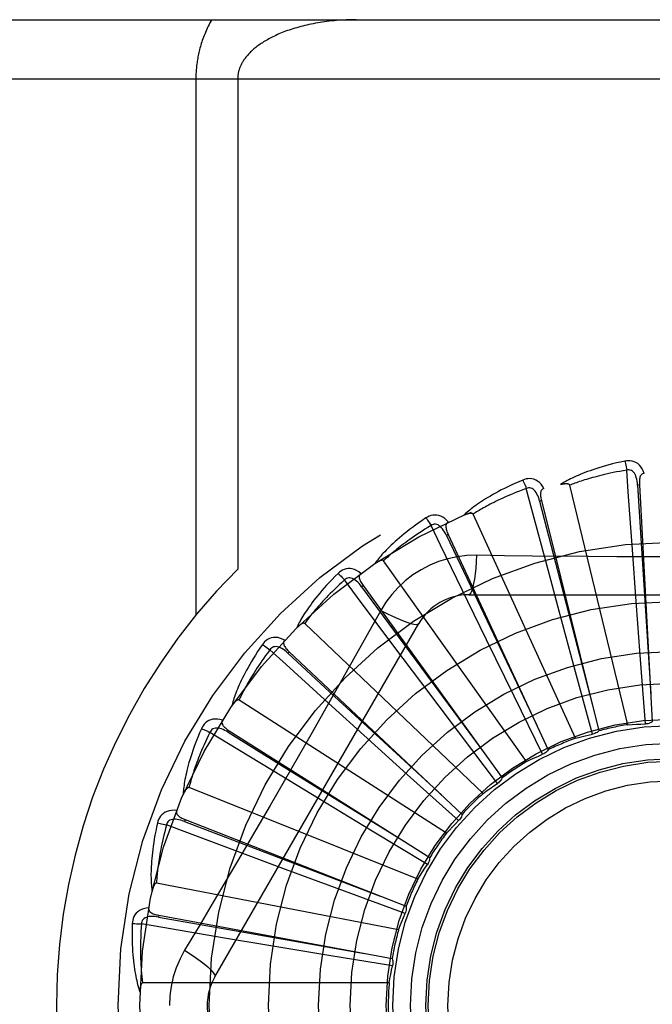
# Model space of a CAD drawing. Header units: inches. Extents: x 0 to 212, y 0 to 138.
# Tile 132 of 256: x 37.72 to 38.041, y 76.696 to 77.196. Entities that reach past the tile are written whole.
import ezdxf

# ---------------------------------------------------------------- set-up
doc = ezdxf.new("R2010")
doc.units = ezdxf.units.IN
doc.header["$LTSCALE"] = 11.6875
doc.header["$MEASUREMENT"] = 0
doc.linetypes.add('HIDDEN', pattern=[0.2, 0.1, -0.1])
doc.layers.add('LEFTHAND_DOOR_ASSEMBLY', color=7, linetype='CONTINUOUS')

msp = doc.modelspace()

# ---------------------------------------------------------------- linework, layer by layer
at = {"layer": 'LEFTHAND_DOOR_ASSEMBLY', "color": 8, "linetype": 'HIDDEN'}
for p, q in [((37.4729163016, 77.1958005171), (38.5349163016, 77.1958005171)), ((37.4429163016, 77.1658005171), (38.5349163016, 77.1658005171)), ((37.809629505, 77.1658005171), (37.809629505, 76.8937787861)), ((37.8308427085, 77.1658005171), (37.8308427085, 76.9171679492)), ((38.0344934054, 76.9598516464), (38.033535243, 76.9597990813)), ((38.0344934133, 76.9598515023), (38.0410303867, 76.83967732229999)), ((38.0286225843, 76.83823944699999), (37.9991600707, 76.95968558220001)), ((37.9848272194, 76.95187721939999), (37.9838963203, 76.9516442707)), ((37.9848272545, 76.9518770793), (38.0139892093, 76.8351117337)), ((38.0020777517, 76.8313516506), (37.9501638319, 76.9450272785)), ((37.9375677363, 76.9346475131), (37.93669774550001, 76.9342426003)), ((37.9375677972, 76.9346473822), (37.98830074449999, 76.8255110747)), ((37.9773161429, 76.8195646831), (37.9048271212, 76.9213612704)), ((38.0326824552, 76.9030203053), (38.0311105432, 76.9247171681)), ((37.9938043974, 76.89573017), (37.9881547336, 76.9167374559)), ((37.894423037, 76.9087852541), (37.8936453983, 76.9082230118)), ((37.8944231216, 76.9087851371), (37.9648934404, 76.8112223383)), ((37.957008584, 76.8812140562), (37.94748536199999, 76.9007725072)), ((37.9479743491, 76.9041339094), (38.1548582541, 76.9041339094)), ((38.0350290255, 76.8713135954), (38.0326824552, 76.9030203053)), ((37.9033849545, 76.8961113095), (37.8964819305, 76.8837361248)), ((38.0021090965, 76.865040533), (37.9938043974, 76.89573017)), ((37.81927331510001, 76.7103838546), (37.9227152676, 76.889550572)), ((37.9552327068, 76.8033045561), (37.8647885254, 76.8895429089)), ((37.9709712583, 76.8526506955), (37.957008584, 76.8812140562)), ((37.8569524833, 76.8752251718), (37.8562953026, 76.8745259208)), ((37.8569525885, 76.8752250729), (37.944613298, 76.7927619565)), ((37.9236249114, 76.85999661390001), (37.9105723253, 76.87739933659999)), ((38.0375093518, 76.8386128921), (38.0350290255, 76.8713135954)), ((38.0107332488, 76.8334001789), (38.0021090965, 76.865040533)), ((37.9427409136, 76.8345918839), (37.9236249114, 76.85999661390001)), ((37.9366255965, 76.7831589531), (37.8314951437, 76.8507221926)), ((37.9854275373, 76.8232142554), (37.9709712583, 76.8526506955)), ((37.8948599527, 76.832844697), (37.8787497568, 76.8474627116)), ((37.8265103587, 76.83518021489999), (37.8259973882, 76.834369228)), ((37.8265104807, 76.83518013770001), (37.9281932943, 76.7707971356)), ((37.9184383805, 76.8115167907), (37.8948599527, 76.832844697)), ((37.9625068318, 76.8084232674), (37.9427409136, 76.8345918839)), ((37.8717533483, 76.8007396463), (37.85316780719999, 76.8120446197)), ((37.9427995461, 76.7895617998), (37.9184383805, 76.8115167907)), ((37.9221673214, 76.7598559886), (37.8061502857, 76.80630220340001)), ((37.898942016, 76.7842594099), (37.8717533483, 76.8007396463)), ((37.8041969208, 76.7900977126), (37.8038467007, 76.789204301)), ((37.8041970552, 76.7900976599), (37.9162268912, 76.74612174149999)), ((37.9270179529, 76.76731155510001), (37.898942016, 76.7842594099)), ((37.8551402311, 76.764841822), (37.83475107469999, 76.77242516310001)), ((37.8849564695, 76.7538048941), (37.8551402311, 76.764841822)), ((37.9123804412, 76.7342378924), (37.7896699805, 76.7578883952)), ((37.9157324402, 76.7424767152), (37.8849564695, 76.7538048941)), ((37.7908186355, 76.741607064), (37.7906438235, 76.7406635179)), ((37.7908187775, 76.7416070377), (37.9091465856, 76.7196276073)), ((37.8456210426, 76.72644866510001), (37.824165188, 76.7300362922)), ((37.876987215, 76.7212539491), (37.8456210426, 76.72644866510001)), ((37.9093508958, 76.7159548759), (37.876987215, 76.7212539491)), ((37.9076186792, 76.7072305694), (37.78264986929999, 76.7072305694))]:
    msp.add_line(p, q, dxfattribs=at)
for points in [[(37.8176679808, 77.1958005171), (37.8172127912, 77.1949977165), (37.8167719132, 77.194191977), (37.8163452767, 77.19338293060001), (37.8159330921, 77.1925716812), (37.8155355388, 77.19175897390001), (37.815152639, 77.190945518), (37.8147844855, 77.1901320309), (37.8144310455, 77.1893192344), (37.8140923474, 77.18850784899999), (37.8137683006, 77.1876985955), (37.81345887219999, 77.1868921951), (37.8131639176, 77.1860893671), (37.8128833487, 77.1852908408), (37.8126169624, 77.1844973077), (37.8123646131, 77.1837094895), (37.81212604, 77.1829280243), (37.8119010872, 77.1821538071), (37.8116892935, 77.1813867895), (37.8114903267, 77.1806274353), (37.8113036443, 77.179875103), (37.8111287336, 77.1791294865), (37.810965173, 77.1783900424), (37.8108124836, 77.1776563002), (37.8106703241, 77.176927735), (37.8105382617, 77.1762036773), (37.8104160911, 77.17548409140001), (37.8103035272, 77.1747687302), (37.810200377, 77.17405755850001), (37.8101064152, 77.1733505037), (37.8100214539, 77.1726474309), (37.8099452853, 77.1719482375), (37.8098777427, 77.171252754), (37.8098186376, 77.1705608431), (37.8097678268, 77.1698723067), (37.8097251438, 77.1691869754), (37.8096904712, 77.1685046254), (37.809663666, 77.1678250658), (37.8096446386, 77.1671480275), (37.8096332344, 77.1664731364), (37.809629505, 77.1658005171)], [(37.8908427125, 77.1958005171), (37.8895871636, 77.1957939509), (37.8883340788, 77.1957742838), (37.8870830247, 77.1957415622), (37.8858353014, 77.19569585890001), (37.884591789, 77.1956372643), (37.8833533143, 77.1955658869), (37.8821207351, 77.1954818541), (37.8808948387, 77.19538531), (37.8796764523, 77.1952764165), (37.8784663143, 77.19515535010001), (37.87726521, 77.1950223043), (37.8760738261, 77.1948774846), (37.8748929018, 77.1947211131), (37.8737230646, 77.1945534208), (37.8725649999, 77.194374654), (37.8714192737, 77.1941850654), (37.8702865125, 77.19398492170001), (37.8691672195, 77.1937744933), (37.8680619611, 77.1935540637), (37.8669711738, 77.1933239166), (37.8658953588, 77.1930843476), (37.864834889, 77.19283565), (37.8637902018, 77.19257812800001), (37.8627616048, 77.1923120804), (37.86174947, 77.19203781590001), (37.8607540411, 77.1917556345), (37.8597756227, 77.1914658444), (37.85881440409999, 77.1911687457), (37.8578706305, 77.1908646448), (37.8569444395, 77.1905538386), (37.8560360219, 77.1902366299), (37.8551454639, 77.1899133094), (37.854272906, 77.1895841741), (37.8534183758, 77.1892495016), (37.8525819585, 77.1889095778), (37.8517636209, 77.1885646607), (37.8509633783, 77.1882150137), (37.8501811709, 77.18786088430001), (37.8494169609, 77.18750251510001), (37.848670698, 77.18714015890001), (37.8479423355, 77.1867740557), (37.8472318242, 77.1864044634), (37.8465391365, 77.1860316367), (37.8458641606, 77.1856558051), (37.8452068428, 77.18527721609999), (37.8445669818, 77.1848960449), (37.8439444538, 77.18451250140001), (37.8433389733, 77.1841266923), (37.842750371, 77.1837387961), (37.8421781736, 77.183348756), (37.8416216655, 77.1829563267), (37.8410814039, 77.1825621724), (37.8405570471, 77.1821662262), (37.8400505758, 77.1817704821), (37.8395641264, 77.1813769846), (37.8390968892, 77.18098579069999), (37.8386498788, 77.1805984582), (37.8382197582, 77.1802125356), (37.8378035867, 77.1798259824), (37.8374011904, 77.1794387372), (37.8370110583, 77.1790495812), (37.8366342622, 77.1786597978), (37.8362714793, 77.1782702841), (37.8359223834, 77.1778810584), (37.835586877, 77.1774923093), (37.8352649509, 77.1771044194), (37.8349566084, 77.1767177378), (37.8346617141, 77.17633256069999), (37.8343801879, 77.1759491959), (37.8341118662, 77.1755679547), (37.8338566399, 77.1751891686), (37.8336142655, 77.1748130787), (37.833384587, 77.1744400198), (37.833167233, 77.1740700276), (37.8329619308, 77.17370330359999), (37.8327682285, 77.1733396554), (37.8325857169, 77.1729790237), (37.8324139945, 77.1726211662), (37.8322526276, 77.172265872), (37.8321013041, 77.1719129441), (37.8319596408, 77.1715621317), (37.8318274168, 77.1712133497), (37.8317043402, 77.1708664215), (37.8315902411, 77.1705213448), (37.831484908, 77.1701780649), (37.8313881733, 77.1698365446), (37.8312998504, 77.1694967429), (37.8312197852, 77.1691586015), (37.8311478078, 77.1688220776), (37.8310837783, 77.1684870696), (37.831027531, 77.1681534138), (37.8309789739, 77.167821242), (37.8309380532, 77.16749179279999), (37.830904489, 77.16716157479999), (37.8308778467, 77.1668274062), (37.8308585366, 77.166489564), (37.830846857, 77.16614714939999), (37.8308427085, 77.1658005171)], [(38.0271659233, 76.97191712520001), (38.0249867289, 76.9714491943), (38.0229070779, 76.9709726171), (38.0209285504, 76.9704907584), (38.019044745, 76.9700044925), (38.0172511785, 76.9695147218), (38.0155438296, 76.9690229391), (38.0139184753, 76.96853003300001), (38.0123713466, 76.9680373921), (38.0108984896, 76.9675459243), (38.00949631, 76.9670569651), (38.0081610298, 76.9665714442), (38.0068892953, 76.9660907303), (38.0056771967, 76.9656163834), (38.0045226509, 76.9651481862), (38.0034227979, 76.96468641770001), (38.0023762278, 76.9642304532), (38.0013812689, 76.9637794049), (38.0004360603, 76.96333368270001), (37.99953899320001, 76.962892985), (37.9986877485, 76.9624581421), (37.9978802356, 76.9620295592), (37.9971142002, 76.9616079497), (37.9963873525, 76.9611945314), (37.9956977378, 76.9607879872), (37.99504245, 76.9603869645), (37.9944222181, 76.9599924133)], [(38.0369115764, 76.9656806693), (38.0364237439, 76.9669483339), (38.0358524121, 76.9680752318), (38.0351945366, 76.9690691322), (38.0344572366, 76.9699203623), (38.0336430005, 76.970628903), (38.0327634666, 76.9711938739), (38.0318205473, 76.9716142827), (38.0308469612, 76.97190131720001), (38.0298674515, 76.97205526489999), (38.0289094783, 76.9721003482), (38.0280130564, 76.9720554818), (38.0271659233, 76.97191712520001)], [(38.0271659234, 76.9719171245), (38.0273190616, 76.9713165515), (38.0274791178, 76.9706277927), (38.0276404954, 76.96987434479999), (38.027801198, 76.9690654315), (38.0279591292, 76.96821052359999), (38.0281085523, 76.9673401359)], [(38.0281088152, 76.9673401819), (38.0262847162, 76.9670299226), (38.0245364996, 76.9667167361), (38.0228658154, 76.9664001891), (38.0212677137, 76.9660815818), (38.0197387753, 76.96576183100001), (38.0182760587, 76.96544165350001), (38.0168763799, 76.9651218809), (38.0155370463, 76.96480308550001), (38.0142551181, 76.9644859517), (38.0130281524, 76.9641709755), (38.0118534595, 76.9638587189), (38.0107288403, 76.9635496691), (38.009651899, 76.9632443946), (38.008620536, 76.9629432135), (38.007632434, 76.9626466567), (38.0066858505, 76.9623546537), (38.0057787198, 76.9620673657), (38.0049096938, 76.9617846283), (38.0040771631, 76.961506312), (38.0032798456, 76.9612324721), (38.002516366, 76.9609630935), (38.0017853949, 76.9606982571), (38.0010855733, 76.9604380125), (38.0004156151, 76.9601824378), (37.9997735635, 76.9599316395), (37.9991600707, 76.95968558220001)], [(38.0335338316, 76.9597986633), (38.0334468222, 76.9608328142), (38.0333165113, 76.9618069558), (38.0331397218, 76.96272322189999), (38.032914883, 76.96357778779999), (38.0326374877, 76.9643693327), (38.0323076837, 76.9650908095), (38.0319261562, 76.9657398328), (38.0314908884, 76.966298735), (38.0310017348, 76.9667491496), (38.0304643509, 76.9670903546), (38.0298821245, 76.967314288), (38.0292799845, 76.9674277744), (38.0286868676, 76.9674360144), (38.028104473, 76.9673398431)], [(38.0311105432, 76.9247171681), (38.0288781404, 76.9563194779), (38.0281088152, 76.9673401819)], [(38.0369148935, 76.9656807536), (38.0364582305, 76.9656108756), (38.0360518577, 76.96546538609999), (38.0356952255, 76.9652390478), (38.0353899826, 76.9649475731), (38.035140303, 76.9646044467), (38.03493806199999, 76.9642111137), (38.0347778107, 76.9637713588), (38.0346556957, 76.9632916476), (38.0345675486, 76.9627782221), (38.0345088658, 76.9622355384), (38.0344744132, 76.9616696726), (38.0344622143, 76.9610820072), (38.0344680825, 76.9604763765), (38.0344934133, 76.9598515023)], [(37.9753487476, 76.9623379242), (37.9732974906, 76.9614660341), (37.9713456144, 76.9606044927), (37.9694940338, 76.9597569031), (37.9677362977, 76.95892291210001), (37.966067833, 76.9581025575), (37.9644844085, 76.957296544), (37.9629817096, 76.95650494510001), (37.9615557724, 76.9557284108), (37.9602025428, 76.9549670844), (37.9589182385, 76.9542215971), (37.957698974, 76.9534921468), (37.9565411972, 76.9527794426), (37.9554407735, 76.9520842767), (37.9543956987, 76.9514060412), (37.9534031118, 76.9507444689), (37.9524617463, 76.9500986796), (37.9515701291, 76.9494674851), (37.9507263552, 76.9488509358), (37.9499289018, 76.94824843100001), (37.9491753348, 76.9476603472), (37.9484635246, 76.9470866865), (37.9477911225, 76.9465277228), (37.9471556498, 76.9459842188), (37.9465554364, 76.9454545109), (37.9459878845, 76.94493672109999), (37.9454535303, 76.9444319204)], [(37.986098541, 76.95805854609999), (37.9853796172, 76.9592109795), (37.9846053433, 76.9602093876), (37.9837712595, 76.9610608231), (37.98288618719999, 76.96175713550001), (37.9819525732, 76.9622987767), (37.98098201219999, 76.962687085), (37.9799765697, 76.9629214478), (37.978966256, 76.9630190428), (37.9779753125, 76.962984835), (37.9770261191, 76.962847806), (37.9761543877, 76.9626341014), (37.9753487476, 76.9623379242)], [(37.97534874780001, 76.9623379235), (37.9756127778, 76.9617771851), (37.97590029, 76.961131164), (37.9762013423, 76.96042187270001), (37.9765122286, 76.9596579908), (37.9768290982, 76.9588484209), (37.9771405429, 76.9580220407)], [(37.9991600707, 76.95968558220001), (37.9990884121, 76.959842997), (37.9989831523, 76.9599749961), (37.9988407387, 76.9600798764), (37.9986718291, 76.96016274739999), (37.9984851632, 76.96022739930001), (37.9982829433, 76.96027608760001), (37.9980705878, 76.9603119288), (37.9978471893, 76.9603361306), (37.9976134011, 76.96035080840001), (37.9973699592, 76.9603563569), (37.9971176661, 76.9603537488), (37.9968569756, 76.9603433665), (37.9965890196, 76.9603259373), (37.9963125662, 76.9603013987), (37.996027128, 76.9602700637), (37.9957316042, 76.9602315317), (37.9954250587, 76.9601858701), (37.9951065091, 76.9601319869), (37.994774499, 76.96006867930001), (37.9944295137, 76.9599963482)], [(37.9771407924, 76.9580221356), (37.9754083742, 76.95737227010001), (37.9737510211, 76.9567338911), (37.9721704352, 76.9561068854), (37.9706615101, 76.955491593), (37.9692207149, 76.9548882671), (37.9678450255, 76.9542970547), (37.9665311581, 76.9537181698), (37.9652763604, 76.953151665), (37.9640776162, 76.9525976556), (37.962932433, 76.9520561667), (37.9618380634, 76.9515272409), (37.9607922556, 76.9510109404), (37.9597925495, 76.9505073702), (37.9588368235, 76.9500164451), (37.9579227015, 76.9495382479), (37.9570484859, 76.9490723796), (37.9562121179, 76.9486186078), (37.9554123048, 76.9481765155), (37.9546474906, 76.9477456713), (37.9539164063, 76.9473258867), (37.9532177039, 76.9469168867), (37.9525500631, 76.94651849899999), (37.9519121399, 76.94613051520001), (37.9513026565, 76.9457527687), (37.9507196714, 76.9453849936), (37.9501638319, 76.9450272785)], [(37.9838950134, 76.9516435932), (37.9836138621, 76.95264258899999), (37.9833015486, 76.9535744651), (37.9829545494, 76.9544407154), (37.982572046, 76.9552372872), (37.9821498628, 76.9559620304), (37.9816894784, 76.9566080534), (37.9811920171, 76.9571731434), (37.9806588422, 76.95763957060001), (37.9800932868, 76.9579892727), (37.9795010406, 76.9582226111), (37.9788869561, 76.9583323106), (37.9782742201, 76.9583297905), (37.9776902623, 76.9582256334), (37.9771365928, 76.95802098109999)], [(37.9881547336, 76.9167374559), (37.9799818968, 76.9473461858), (37.9771407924, 76.9580221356)], [(37.9861024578, 76.9580595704), (37.9856668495, 76.957904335), (37.9852951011, 76.9576844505), (37.9849877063, 76.9573946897), (37.9847431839, 76.9570507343), (37.9845629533, 76.9566665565), (37.9844388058, 76.9562420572), (37.9843646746, 76.9557799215), (37.9843355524, 76.9552857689), (37.9843461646, 76.9547649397), (37.9843912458, 76.95422095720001), (37.9844645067, 76.9536587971), (37.9845637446, 76.95307944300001), (37.9846841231, 76.9524858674), (37.9848272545, 76.9518770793)], [(38.033535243, 76.9597990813), (38.0355642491, 76.9275937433), (38.0402774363, 76.8538587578)], [(37.9838963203, 76.9516442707), (37.9919835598, 76.9204049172), (38.0105660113, 76.8488943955)], [(37.9501638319, 76.9450272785), (37.9500636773, 76.9451682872), (37.9499353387, 76.9452779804), (37.94977565, 76.9453540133), (37.9495941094, 76.9454034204), (37.9493985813, 76.9454315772), (37.9491908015, 76.9454411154), (37.9489755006, 76.9454361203), (37.948751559, 76.9454176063), (37.9485192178, 76.9453877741), (37.9482791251, 76.9453471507), (37.9480318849, 76.9452968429), (37.9477778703, 76.9452373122), (37.947518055, 76.945169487), (37.9472512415, 76.9450930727), (37.9469768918, 76.94500828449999), (37.9466940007, 76.9449145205), (37.9464017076, 76.9448117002), (37.9460990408, 76.9446984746), (37.9457845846, 76.9445732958), (37.9454588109, 76.9444366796)], [(37.9262808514, 76.9431253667), (37.9244316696, 76.9418810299), (37.9226781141, 76.9406656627), (37.9210204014, 76.9394829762), (37.9194522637, 76.9383314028), (37.9179692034, 76.937210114), (37.91656693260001, 76.9361190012), (37.9152412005, 76.9350573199), (37.9139879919, 76.9340249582), (37.9128032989, 76.9330212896), (37.911683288, 76.932046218), (37.9106241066, 76.93109920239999), (37.9096221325, 76.9301802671), (37.9086731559, 76.9292894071), (37.9077753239, 76.9284256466), (37.9069258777, 76.9275881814), (37.9061237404, 76.92677590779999), (37.9053676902, 76.9259873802), (37.9046558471, 76.9252222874), (37.9039868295, 76.9244797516), (37.903358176, 76.9237596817), (37.9027677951, 76.92306167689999), (37.9022133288, 76.9223855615), (37.9016921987, 76.9217316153), (37.9012030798, 76.9210978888), (37.9007437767, 76.9204820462), (37.9003146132, 76.9198852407)], [(37.9376462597, 76.9409577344), (37.9367222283, 76.9419532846), (37.9357729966, 76.9427871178), (37.9347928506, 76.9434653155), (37.93379199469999, 76.9439815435), (37.9327727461, 76.94433670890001), (37.9317462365, 76.9445343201), (37.9307146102, 76.9445741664), (37.9297040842, 76.9444787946), (37.9287375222, 76.9442576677), (37.9278314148, 76.943943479), (37.9270158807, 76.9435686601), (37.9262808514, 76.9431253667)], [(37.9262808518, 76.94312536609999), (37.9266462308, 76.942624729), (37.9270508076, 76.9420447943), (37.9274806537, 76.9414052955), (37.9279304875, 76.9407140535), (37.928394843, 76.9399790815), (37.928857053, 76.9392265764)], [(37.9366965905, 76.93424168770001), (37.9362314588, 76.9351694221), (37.9357484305, 76.93602535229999), (37.9352437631, 76.9368102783), (37.9347174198, 76.9375200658), (37.9341657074, 76.9381518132), (37.9335913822, 76.9386990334), (37.9329959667, 76.9391597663), (37.932384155, 76.93951686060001), (37.9317626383, 76.93975321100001), (37.9311369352, 76.9398702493), (37.9305131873, 76.93986175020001), (37.9299120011, 76.93974331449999), (37.929358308, 76.939530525), (37.9288533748, 76.9392247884)], [(37.9376492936, 76.94095903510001), (37.9372513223, 76.9407244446), (37.9369281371, 76.9404383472), (37.9366811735, 76.9400956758), (37.9365061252, 76.9397116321), (37.9364018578, 76.939300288), (37.9363602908, 76.9388599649), (37.9363749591, 76.93839215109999), (37.9364398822, 76.9379014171), (37.9365488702, 76.9373920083), (37.9366960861, 76.936866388), (37.9368744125, 76.9363282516), (37.9370815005, 76.935778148), (37.9373120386, 76.9352180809), (37.9375677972, 76.9346473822)], [(37.92885728, 76.93922671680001), (37.9272791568, 76.9382607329), (37.9257725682, 76.9373202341), (37.9243392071, 76.9364054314), (37.9229739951, 76.9355156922), (37.9216734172, 76.9346505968), (37.9204344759, 76.9338097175), (37.9192539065, 76.9329926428), (37.9181289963, 76.9321989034), (37.917056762, 76.93142804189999), (37.9160347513, 76.930679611), (37.9150602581, 76.9299531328), (37.91413106, 76.9292482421), (37.9132447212, 76.9285645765), (37.9123991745, 76.9279016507), (37.9115920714, 76.92725909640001), (37.9108218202, 76.9266362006), (37.9100864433, 76.9260323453), (37.9093847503, 76.92544687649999), (37.9087152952, 76.9248790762), (37.90807686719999, 76.9243285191), (37.9074681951, 76.9237946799), (37.9068880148, 76.92327713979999), (37.906335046, 76.9227754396), (37.9058080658, 76.922289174), (37.905305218, 76.92181771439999), (37.9048271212, 76.9213612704)], [(37.94748536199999, 76.9007725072), (37.9336674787, 76.9292813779), (37.92885728, 76.93922671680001)], [(37.93669774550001, 76.9342426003), (37.9505509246, 76.9050983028), (37.9823310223, 76.8383968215)], [(37.9048271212, 76.9213612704), (37.9047020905, 76.92148077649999), (37.9045553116, 76.9215641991), (37.9043841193, 76.9216086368), (37.904196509, 76.9216227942), (37.9039991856, 76.9216134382), (37.9037933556, 76.9215834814), (37.9035828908, 76.9215378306), (37.9033664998, 76.92147727), (37.9031440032, 76.921404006), (37.9029159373, 76.92131867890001), (37.9026826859, 76.9212224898), (37.9024445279, 76.9211159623), (37.9022022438, 76.9210001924), (37.9019547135, 76.9208746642), (37.9017013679, 76.92073948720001), (37.9014413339, 76.9205938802), (37.9011690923, 76.9204344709), (37.9008980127, 76.9202691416), (37.9006410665, 76.9201054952), (37.9003939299, 76.9199409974)], [(37.9519577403, 76.92415482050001), (37.947023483, 76.9240046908), (37.942156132, 76.92342051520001), (37.937370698, 76.9224048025), (37.9327003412, 76.920966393), (37.9281692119, 76.91911279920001), (37.9238198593, 76.9168599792), (37.9196914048, 76.9142221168), (37.9158147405, 76.9112253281), (37.9122232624, 76.90789849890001), (37.9089391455, 76.9042571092), (37.9059900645, 76.9003239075), (37.9033849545, 76.8961113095)], [(37.9519577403, 76.9241548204), (37.9517622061, 76.9207694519), (37.9515083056, 76.9175855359), (37.9512055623, 76.9147027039), (37.9508552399, 76.91210324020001), (37.9504574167, 76.9097922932), (37.9500175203, 76.9078300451), (37.9495417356, 76.90624835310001), (37.9490372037, 76.9050856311), (37.9485096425, 76.90437359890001), (37.9479743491, 76.9041339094)], [(38.0087564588, 76.9235029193), (37.9803366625, 76.9237817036), (37.966177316, 76.9239453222), (37.9519577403, 76.92415482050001)], [(38.1367061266, 76.9239454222), (38.1083747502, 76.9236382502), (38.0941638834, 76.9235085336), (38.0799344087, 76.9234159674), (38.0657048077, 76.92334879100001), (38.0514660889, 76.9233320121), (38.0372261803, 76.9233458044), (38.0229916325, 76.9234113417), (38.0087564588, 76.9235029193)], [(37.8817356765, 76.9149738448), (37.880155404, 76.9134020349), (37.8786635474, 76.9118767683), (37.8772596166, 76.9104017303), (37.8759377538, 76.9089741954), (37.8746936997, 76.9075924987), (37.8735232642, 76.90625572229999), (37.8724224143, 76.9049623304), (37.8713872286, 76.9037114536), (37.87041389, 76.9025017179), (37.8694986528, 76.9013323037), (37.868637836, 76.9002019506), (37.8678278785, 76.8991099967), (37.8670646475, 76.8980556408), (37.8663465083, 76.8970375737), (37.865670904, 76.8960544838), (37.8650369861, 76.8951050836), (37.8644438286, 76.8941877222), (37.8638896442, 76.8933017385), (37.86337324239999, 76.89244600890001), (37.8628922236, 76.89161997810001), (37.86244461, 76.8908228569), (37.8620281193, 76.8900540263), (37.8616401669, 76.8893132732), (37.8612798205, 76.8885984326), (37.8609453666, 76.8879067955), (37.86063690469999, 76.8872395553)], [(37.8933059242, 76.9149963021), (37.8922101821, 76.9157989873), (37.8911203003, 76.9164381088), (37.89002951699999, 76.9169185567), (37.8889490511, 76.9172360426), (37.8878810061, 76.9173918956), (37.8868356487, 76.9173916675), (37.8858151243, 76.9172355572), (37.8848409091, 76.9169506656), (37.8839336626, 76.9165506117), (37.8831033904, 76.9160706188), (37.882373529, 76.9155482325), (37.8817356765, 76.9149738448)], [(37.88173567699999, 76.91497384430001), (37.8821891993, 76.9145514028), (37.8826962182, 76.914058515), (37.88323932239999, 76.9135119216), (37.8838118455, 76.9129183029), (37.8844069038, 76.91228449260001), (37.8850031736, 76.9116330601)], [(37.8933090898, 76.9149986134), (37.8929624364, 76.9146926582), (37.8926990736, 76.91435039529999), (37.8925213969, 76.9139671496), (37.8924222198, 76.9135569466), (37.892397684, 76.9131333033), (37.8924401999, 76.9126930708), (37.8925431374, 76.912236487), (37.8926997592, 76.911766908), (37.8929031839, 76.911287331), (37.8931472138, 76.9107990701), (37.8934241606, 76.910304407), (37.893731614, 76.9098034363), (37.8940639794, 76.9092971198), (37.8944231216, 76.9087851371)], [(37.88500337, 76.9116332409), (37.8836365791, 76.9103860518), (37.8823352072, 76.9091774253), (37.8811008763, 76.9080078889), (37.8799287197, 76.9068758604), (37.8788153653, 76.9057802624), (37.8777579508, 76.9047201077), (37.8767533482, 76.9036943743), (37.8757989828, 76.9027020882), (37.8748920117, 76.9017422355), (37.8740301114, 76.9008139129), (37.8732107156, 76.8999161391), (37.8724317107, 76.8990481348), (37.8716907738, 76.8982090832), (37.8709859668, 76.8973981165), (37.8703150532, 76.8966144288), (37.8696766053, 76.89585701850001), (37.869068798, 76.8951249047), (37.8684905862, 76.89441721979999), (37.8679406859, 76.8937329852), (37.8674179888, 76.893071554), (37.8669213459, 76.89243217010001), (37.8664495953, 76.8918141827), (37.8660015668, 76.891216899), (37.8655761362, 76.8906396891), (37.8651715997, 76.8900815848), (37.8647885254, 76.8895429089)], [(37.8936444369, 76.9082218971), (37.8930121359, 76.90904483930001), (37.8923758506, 76.909793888), (37.891731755, 76.9104691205), (37.8910805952, 76.91106647), (37.890419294, 76.9115823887), (37.8897517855, 76.9120110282), (37.8890799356, 76.9123507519), (37.8884115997, 76.9125856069), (37.887756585, 76.9127000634), (37.8871200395, 76.9126965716), (37.886509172, 76.9125701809), (37.8859412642, 76.9123401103), (37.8854378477, 76.912026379), (37.8849999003, 76.9116306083)], [(37.9105723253, 76.87739933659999), (37.8916088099, 76.9027779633), (37.88500337, 76.9116332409)], [(37.8936453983, 76.9082230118), (37.912763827, 76.8822271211), (37.9565929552, 76.8227454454)], [(37.9033831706, 76.89611222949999), (37.9064138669, 76.8945882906), (37.9092988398, 76.89321588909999), (37.9119469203, 76.8920366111), (37.9143731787, 76.8910403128), (37.9165734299, 76.8902293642), (37.9184927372, 76.8896292), (37.9201004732, 76.88925038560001), (37.9213596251, 76.8891059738), (37.9222398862, 76.8892067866), (37.9227151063, 76.8895502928)], [(37.8647885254, 76.8895429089), (37.8646431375, 76.8896365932), (37.8644832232, 76.8896907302), (37.8643067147, 76.8897019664), (37.8641198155, 76.8896803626), (37.8639278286, 76.8896338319), (37.86373138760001, 76.8895654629), (37.8635333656, 76.8894808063), (37.8633323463, 76.8893803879), (37.8631277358, 76.88926634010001), (37.8629199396, 76.8891393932), (37.8627091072, 76.8890007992), (37.8624954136, 76.8888511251), (37.8622794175, 76.8886915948), (37.8620601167, 76.8885214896), (37.8618369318, 76.8883408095), (37.8616091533, 76.888148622), (37.8613758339, 76.887944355), (37.8611371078, 76.8877269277), (37.8608927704, 76.88749490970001), (37.8606428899, 76.8872487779)], [(37.8964819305, 76.8837361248), (37.8825822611, 76.8590468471), (37.8755891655, 76.8466750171), (37.8685545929, 76.8343056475), (37.8614979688, 76.8219488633), (37.8543931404, 76.8096093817), (37.8472612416, 76.7972841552), (37.8400872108, 76.7849894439), (37.83289031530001, 76.7727072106)], [(37.8546801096, 76.881112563), (37.8534522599, 76.8816933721), (37.852261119, 76.8821146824), (37.8510991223, 76.8823800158), (37.8499780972, 76.88248728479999), (37.8488998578, 76.8824381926), (37.8478734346, 76.8822401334), (37.8469008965, 76.8818937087), (37.8459982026, 76.881429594), (37.845183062, 76.8808650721), (37.8444586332, 76.88023662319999), (37.8438408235, 76.8795855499), (37.8433232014, 76.8789008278)], [(37.8546826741, 76.8811152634), (37.8544002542, 76.8807493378), (37.8542064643, 76.88036348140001), (37.8541045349, 76.8799535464), (37.8540847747, 76.8795319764), (37.8541408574, 76.87911134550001), (37.8542659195, 76.8786871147), (37.8544534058, 76.87825826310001), (37.8546960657, 76.8778268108), (37.8549865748, 76.8773943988), (37.8553185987, 76.8769611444), (37.8556841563, 76.876527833), (37.856080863, 76.8760941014), (37.8565030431, 76.8756598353), (37.8569525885, 76.8752250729)], [(37.8433232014, 76.8789008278), (37.8420689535, 76.877058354), (37.8408927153, 76.8752783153), (37.8397933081, 76.8735642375), (37.8387654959, 76.8719123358), (37.8378054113, 76.8703201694), (37.8369091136, 76.8687860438), (37.8360729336, 76.8673076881), (37.835293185, 76.865883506), (37.8345663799, 76.8645114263), (37.8338889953, 76.8631899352), (37.8332576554, 76.8619170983), (37.8326689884, 76.8606915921), (37.8321190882, 76.8595118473), (37.8316065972, 76.8583762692), (37.8311292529, 76.8572830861), (37.830686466, 76.856230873), (37.8302776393, 76.8552178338), (37.8299011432, 76.8542429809), (37.8295560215, 76.85330498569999), (37.8292400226, 76.852402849), (37.8289513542, 76.8515354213), (37.8286878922, 76.8507016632), (37.828447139, 76.849900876), (37.828228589, 76.8491307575), (37.8280310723, 76.8483883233), (37.8278544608, 76.84767476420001)], [(37.8471640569, 76.8762390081), (37.8460579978, 76.8747556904), (37.8450088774, 76.8733226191), (37.8440181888, 76.8719406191), (37.8430814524, 76.87060721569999), (37.842195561, 76.8693207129), (37.8413578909, 76.86807959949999), (37.8405655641, 76.8668822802), (37.8398162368, 76.8657273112), (37.8391073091, 76.8646131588), (37.8384366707, 76.8635384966), (37.8378019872, 76.862501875), (37.8372013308, 76.861502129), (37.8366325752, 76.8605380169), (37.8360939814, 76.85960831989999), (37.835583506, 76.8587118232), (37.8350999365, 76.8578472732), (37.8346416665, 76.8570133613), (37.834207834, 76.856209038), (37.8337973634, 76.8554330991), (37.8334092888, 76.8546846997), (37.8330426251, 76.8539628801), (37.8326963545, 76.85326678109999), (37.8323694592, 76.8525955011), (37.8320609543, 76.8519482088), (37.8317693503, 76.8513236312), (37.8314951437, 76.8507221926)], [(37.843323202, 76.8789008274), (37.8438484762, 76.87857184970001), (37.8444396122, 76.8781838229), (37.8450763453, 76.8777498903), (37.8457508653, 76.8772753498), (37.8464551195, 76.8767656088), (37.8471638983, 76.8762387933)], [(37.8562945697, 76.87452464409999), (37.8555179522, 76.87521305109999), (37.85475140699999, 76.8758281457), (37.8539911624, 76.87636928), (37.8532387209, 76.87683260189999), (37.852491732, 76.8772140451), (37.8517551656, 76.8775086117), (37.8510311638, 76.8777150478), (37.850330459, 76.8778191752), (37.8496656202, 76.877807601), (37.8490412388, 76.8776837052), (37.84846533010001, 76.8774439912), (37.8479512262, 76.877110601), (37.8475162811, 76.8767072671), (37.8471611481, 76.8762357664)], [(37.8787497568, 76.8474627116), (37.8553260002, 76.8687938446), (37.8471640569, 76.8762390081)], [(37.8562953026, 76.8745259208), (37.879987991, 76.8526179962), (37.9342820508, 76.802505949)], [(37.8314951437, 76.8507221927), (37.8313346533, 76.850786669), (37.8311673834, 76.8508095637), (37.8309919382, 76.8507871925), (37.830812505, 76.85073060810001), (37.8306327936, 76.8506485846), (37.8304528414, 76.8505442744), (37.8302744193, 76.8504236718), (37.830096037, 76.8502870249), (37.8299167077, 76.85013631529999), (37.8297366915, 76.84997233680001), (37.8295558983, 76.8497963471), (37.8293743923, 76.84960893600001), (37.8291924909, 76.8494114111), (37.8290093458, 76.8492028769), (37.828824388, 76.8489832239), (37.8286370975, 76.84875140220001), (37.8284435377, 76.848502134), (37.8282533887, 76.84824799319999), (37.8280760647, 76.848001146), (37.8279084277, 76.8477575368)], [(37.8231648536, 76.8405311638), (37.8218492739, 76.84086910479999), (37.820599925, 76.8410573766), (37.8194087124, 76.84109800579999), (37.8182876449, 76.8409911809), (37.8172381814, 76.8407389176), (37.81626779, 76.8403501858), (37.8153783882, 76.8398259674), (37.8145798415, 76.8391994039), (37.813886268, 76.8384908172), (37.8132938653, 76.8377366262), (37.8128104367, 76.8369803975), (37.8124317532, 76.83621008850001)], [(37.8231666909, 76.8405338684), (37.8229587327, 76.8401213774), (37.8228415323, 76.8397059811), (37.8228190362, 76.8392841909), (37.8228794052, 76.8388664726), (37.8230140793, 76.8384640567), (37.8232171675, 76.83807116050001), (37.8234824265, 76.8376855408), (37.8238023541, 76.8373078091), (37.8241694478, 76.83693819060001), (37.8245774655, 76.8365756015), (37.8250184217, 76.8362193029), (37.8254900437, 76.83586848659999), (37.8259867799, 76.83552196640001), (37.8265104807, 76.83518013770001)], [(37.8124317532, 76.83621008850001), (37.8115488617, 76.8341635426), (37.8107307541, 76.83219306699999), (37.809975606, 76.8303019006), (37.8092789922, 76.8284853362), (37.808637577, 76.8267402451), (37.8080478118, 76.82506421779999), (37.8075065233, 76.8234543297), (37.807010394, 76.8219083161), (37.806556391, 76.8204234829), (37.8061413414, 76.8189976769), (37.8057622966, 76.81762836), (37.8054161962, 76.8163135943), (37.8050995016, 76.8150510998), (37.8048111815, 76.8138390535), (37.8045493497, 76.8126752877), (37.8043136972, 76.8115582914), (37.8041039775, 76.8104861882), (37.8039187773, 76.80945769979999), (37.8037574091, 76.8084713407), (37.8036178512, 76.80752570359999), (37.8034985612, 76.8066193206), (37.80339765, 76.805750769), (37.8033127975, 76.8049188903), (37.8032439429, 76.8041213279), (37.8031905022, 76.8033549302), (37.8031521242, 76.8026208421)], [(37.8124317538, 76.83621008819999), (37.8130097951, 76.8359864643), (37.8136636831, 76.8357173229), (37.8143710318, 76.8354117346), (37.8151231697, 76.8350734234), (37.8159111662, 76.8347061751), (37.816706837, 76.8343230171)], [(37.82599691, 76.8343678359), (37.8251040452, 76.8348968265), (37.8242349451, 76.8353557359), (37.8233860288, 76.8357432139), (37.8225595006, 76.8360557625), (37.82175382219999, 76.836288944), (37.8209748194, 76.8364387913), (37.820224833, 76.83650447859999), (37.8195170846, 76.836474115), (37.8188664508, 76.8363369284), (37.8182768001, 76.8360971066), (37.817756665, 76.83575273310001), (37.8173149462, 76.8353280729), (37.8169641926, 76.8348497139), (37.8167047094, 76.8343195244)], [(38.0139892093, 76.8351117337), (38.0135221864, 76.8347019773), (38.013020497, 76.8343400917), (38.0124788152, 76.8340233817), (38.0119111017, 76.833758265), (38.0113311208, 76.8335513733), (38.0107333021, 76.8334001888)], [(38.0286225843, 76.83823944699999), (38.0308459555, 76.8383834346), (38.0330682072, 76.8384936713), (38.0352893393, 76.8385701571), (38.0375093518, 76.8386128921)], [(38.0410303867, 76.83967732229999), (38.0404942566, 76.8393633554), (38.0399331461, 76.8391029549), (38.0393413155, 76.83889448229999), (38.0387336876, 76.838741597), (38.0381250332, 76.8386482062), (38.037509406, 76.8386128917)], [(37.8167069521, 76.834323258), (37.8159016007, 76.83265742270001), (37.8151426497, 76.8310517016), (37.8144314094, 76.829507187), (37.8137639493, 76.8280206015), (37.8131375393, 76.8265896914), (37.8125498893, 76.8252124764), (37.8119984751, 76.8238868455), (37.8114812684, 76.822610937), (37.8109960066, 76.8213827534), (37.8105408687, 76.8202005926), (37.8101138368, 76.81906258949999), (37.8097132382, 76.8179672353), (37.80933722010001, 76.8169129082), (37.8089843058, 76.8158980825), (37.8086527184, 76.8149211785), (37.8083415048, 76.813980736), (37.8080493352, 76.8130751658), (37.8077755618, 76.8122032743), (37.8075193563, 76.8113636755), (37.8072799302, 76.8105553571), (37.8070564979, 76.80977719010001), (37.8068482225, 76.8090281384), (37.8066542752, 76.808307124), (37.8064738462, 76.8076131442), (37.806305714, 76.8069446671), (37.8061502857, 76.80630220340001)], [(37.85316780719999, 76.8120446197), (37.8261304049, 76.8285572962), (37.8167069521, 76.834323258)], [(37.8259973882, 76.834369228), (37.8534080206, 76.8173410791), (37.9162046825, 76.7784098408)], [(38.0020777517, 76.8313516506), (38.0042336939, 76.8319138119), (38.0063949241, 76.8324426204), (38.00856144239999, 76.832938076), (38.0107332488, 76.8334001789)], [(37.98830074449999, 76.8255110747), (37.9879197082, 76.82502033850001), (37.9874955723, 76.8245700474), (37.98702361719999, 76.8241565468), (37.9865163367, 76.8237887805), (37.9859859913, 76.8234758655), (37.9854275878, 76.8232142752)], [(37.9773161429, 76.8195646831), (37.9793267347, 76.82052470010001), (37.981348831, 76.8214529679), (37.9833824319, 76.8223494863), (37.9854275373, 76.8232142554)], [(37.9648934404, 76.8112223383), (37.96461216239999, 76.8106683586), (37.9642809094, 76.8101459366), (37.9638957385, 76.8096505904), (37.9634672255, 76.8091934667), (37.9630056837, 76.808785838), (37.9625068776, 76.80842329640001)], [(37.8061502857, 76.80630220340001), (37.8059804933, 76.8063351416), (37.8058119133, 76.8063259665), (37.8056438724, 76.8062707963), (37.8054783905, 76.8061812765), (37.8053174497, 76.8060667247), (37.8051604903, 76.8059302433), (37.8050081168, 76.8057780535), (37.8048588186, 76.8056101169), (37.804711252, 76.8054281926), (37.8045655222, 76.8052331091), (37.8044213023, 76.8050260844), (37.8042785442, 76.8048077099), (37.8041373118, 76.8045793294), (37.8039969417, 76.8043399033), (37.803856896, 76.8040892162), (37.80371686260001, 76.8038261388), (37.8035762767, 76.8035500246), (37.8034353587, 76.80325920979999), (37.8032941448, 76.8029515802), (37.803152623, 76.80262784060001)], [(37.9552327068, 76.8033045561), (37.9570252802, 76.8046277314), (37.9588351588, 76.8059219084), (37.9606623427, 76.807187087), (37.9625068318, 76.8084232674)], [(37.7998991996, 76.79471882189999), (37.7985434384, 76.7948016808), (37.7972810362, 76.7947501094), (37.7961036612, 76.7945645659), (37.7950230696, 76.7942475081), (37.7940403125, 76.7938011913), (37.7931610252, 76.7932358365), (37.7923869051, 76.792552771), (37.7917213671, 76.7917864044), (37.7911744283, 76.7909593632), (37.7907354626, 76.7901066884), (37.7904038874, 76.7892726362), (37.7901778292, 76.7884445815)], [(37.8038464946, 76.78920284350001), (37.8028696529, 76.7895532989), (37.8019294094, 76.7898394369), (37.8010225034, 76.7900592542), (37.8001517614, 76.7902097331), (37.7993165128, 76.7902862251), (37.7985232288, 76.7902859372), (37.7977743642, 76.79020850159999), (37.7970851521, 76.7900447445), (37.7964722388, 76.7897869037), (37.7959386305, 76.7894398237), (37.795493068, 76.7890032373), (37.7951396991, 76.7885026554), (37.7948858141, 76.7879665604), (37.7947313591, 76.7873968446)], [(37.7999006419, 76.7947226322), (37.7997744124, 76.79427773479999), (37.799737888, 76.7938473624), (37.7997956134, 76.7934288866), (37.7999339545, 76.7930301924), (37.80014235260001, 76.7926605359), (37.8004161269, 76.7923131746), (37.8007495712, 76.7919847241), (37.8011352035, 76.79167436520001), (37.8015656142, 76.7913808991), (37.8020348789, 76.7911020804), (37.8025352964, 76.790835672), (37.803064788, 76.7905804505), (37.8036181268, 76.7903342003), (37.8041970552, 76.7900976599)], [(37.944613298, 76.7927619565), (37.9444397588, 76.7921605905), (37.9442137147, 76.7915850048), (37.9439335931, 76.79103249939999), (37.9436030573, 76.7905087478), (37.9432256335, 76.7900194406), (37.9427995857, 76.789561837)], [(37.7901778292, 76.7884445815), (37.789698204, 76.786267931), (37.7892677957, 76.7841782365), (37.7888841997, 76.7821783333), (37.7885439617, 76.7802627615), (37.7882443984, 76.7784278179), (37.7879824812, 76.77667046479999), (37.7877556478, 76.77498722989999), (37.7875610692, 76.7733752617), (37.7873962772, 76.7718313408), (37.7872585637, 76.7703527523), (37.7871455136, 76.7689364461), (37.7870544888, 76.76757994), (37.7869824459, 76.7662803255), (37.7869287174, 76.7650356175), (37.7868918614, 76.7638433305), (37.7868718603, 76.7627019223), (37.7868688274, 76.7616095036), (37.7868816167, 76.76056455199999), (37.7869098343, 76.75956547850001), (37.7869517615, 76.7586105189), (37.7870061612, 76.7576979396), (37.7870714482, 76.7568259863), (37.7871455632, 76.7559930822), (37.7872288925, 76.7551969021), (37.7873214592, 76.7544342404), (37.7874227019, 76.7537061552)], [(37.7947328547, 76.7874009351), (37.7942573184, 76.78561279), (37.7938159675, 76.78389245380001), (37.7934098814, 76.7822412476), (37.7930358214, 76.7806552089), (37.792691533, 76.77913160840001), (37.7923751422, 76.777668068), (37.7920845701, 76.776262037), (37.7918181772, 76.774911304), (37.7915741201, 76.7736134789), (37.7913509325, 76.7723665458), (37.7911469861, 76.77116829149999), (37.790960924, 76.770016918), (37.7907912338, 76.7689104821), (37.7906367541, 76.7678472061), (37.7904960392, 76.76682520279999), (37.7903684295, 76.76584285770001), (37.7902529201, 76.7648983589), (37.7901491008, 76.7639904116), (37.7900564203, 76.7631174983), (37.7899742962, 76.7622784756), (37.7899021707, 76.7614720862), (37.789839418, 76.7606971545), (37.7897854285, 76.7599524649), (37.7897395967, 76.7592368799), (37.7897010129, 76.7585486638), (37.7896699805, 76.7578883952)], [(37.7901778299, 76.7884445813), (37.7907877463, 76.7883343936), (37.791480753, 76.7881938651), (37.792233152, 76.7880276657), (37.7930357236, 76.78783781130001), (37.7938789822, 76.78762632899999), (37.7947327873, 76.78740067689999)], [(37.83475107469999, 76.77242516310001), (37.8050772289, 76.783522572), (37.7947328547, 76.7874009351)], [(37.8038467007, 76.789204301), (37.8339845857, 76.77767136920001), (37.9030142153, 76.75132801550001)], [(37.9366255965, 76.7831589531), (37.9381353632, 76.7847974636), (37.9396676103, 76.78641077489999), (37.941222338, 76.787998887), (37.9427995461, 76.7895617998)], [(37.83289031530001, 76.7727072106), (37.8184389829, 76.7482343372), (37.8112176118, 76.7360537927), (37.8039263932, 76.723844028)], [(37.9281932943, 76.7707971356), (37.9281380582, 76.7701782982), (37.92802469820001, 76.769570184), (37.9278512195, 76.768967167), (37.9276232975, 76.7683835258), (37.9273463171, 76.7678335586), (37.9270179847, 76.7673115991)], [(37.9221673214, 76.7598559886), (37.9233397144, 76.7617506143), (37.9245389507, 76.7636247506), (37.9257650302, 76.7654783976), (37.9270179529, 76.76731155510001)], [(37.7896699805, 76.7578883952), (37.7894970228, 76.7578886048), (37.7893332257, 76.75784769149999), (37.7891786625, 76.7577617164), (37.7890331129, 76.7576424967), (37.7888967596, 76.7574995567), (37.7887684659, 76.7573358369), (37.788647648, 76.7571575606), (37.7885328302, 76.756964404), (37.7884223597, 76.75675784), (37.7883161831, 76.7565387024), (37.7882137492, 76.7563081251), (37.7881148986, 76.7560666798), (37.7880194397, 76.755815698), (37.787926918, 76.7555540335), (37.7878368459, 76.7552813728), (37.7877491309, 76.75499654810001), (37.7876633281, 76.7546987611), (37.7875800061, 76.7543865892), (37.7874996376, 76.7540581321), (37.787422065, 76.7537140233)], [(37.7857240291, 76.7453313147), (37.784377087, 76.7451560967), (37.7831472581, 76.7448665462), (37.7820262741, 76.744461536), (37.7810252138, 76.74394570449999), (37.7801446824, 76.7433214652), (37.7793882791, 76.7425999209), (37.7787574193, 76.7417826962), (37.7782489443, 76.74090422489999), (37.7778684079, 76.7399886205), (37.7775987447, 76.7390682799), (37.7774310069, 76.73818654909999), (37.7773657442, 76.7373306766)], [(37.785724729, 76.7453345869), (37.785684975, 76.7448743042), (37.7857305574, 76.7444450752), (37.7858664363, 76.7440451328), (37.7860777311, 76.74367977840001), (37.7863523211, 76.7433562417), (37.7866868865, 76.7430669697), (37.7870764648, 76.7428075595), (37.7875138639, 76.7425757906), (37.7879920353, 76.74236908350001), (37.7885055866, 76.7421841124), (37.7890473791, 76.7420172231), (37.789615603, 76.74186682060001), (37.7902055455, 76.74172974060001), (37.7908187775, 76.7416070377)], [(37.9162268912, 76.74612174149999), (37.9162897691, 76.7455036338), (37.9162935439, 76.74488505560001), (37.916237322, 76.74426010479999), (37.9161239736, 76.7436438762), (37.9159560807, 76.7430514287), (37.9157324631, 76.7424767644)], [(37.790643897, 76.7406620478), (37.789618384, 76.7408213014), (37.78864097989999, 76.7409243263), (37.7877088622, 76.7409685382), (37.7868253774, 76.7409515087), (37.7859907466, 76.7408685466), (37.7852118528, 76.7407181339), (37.7844911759, 76.7405003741), (37.78384541, 76.740209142), (37.7832923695, 76.73983996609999), (37.7828340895, 76.7393981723), (37.7824792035, 76.7388851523), (37.7822269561, 76.7383267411), (37.7820791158, 76.7377522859), (37.7820352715, 76.7371636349)], [(37.7906438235, 76.7406635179), (37.8224196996, 76.7350426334), (37.8951873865, 76.7222392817)], [(37.9123804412, 76.7342378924), (37.9131730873, 76.7363201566), (37.9139959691, 76.73838738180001), (37.9148490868, 76.740439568), (37.9157324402, 76.7424767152)], [(37.7773657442, 76.7373306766), (37.7773089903, 76.7350295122), (37.777286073, 76.7328263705), (37.7772939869, 76.7307244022), (37.7773298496, 76.7287152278), (37.77739136, 76.7267911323), (37.7774758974, 76.72495297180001), (37.7775810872, 76.72320059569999), (37.777704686, 76.721529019), (37.7778446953, 76.7199344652), (37.7779991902, 76.718412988), (37.7781663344, 76.7169605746), (37.77834489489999, 76.7155735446), (37.7785334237, 76.7142479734), (37.7787316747, 76.7129805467), (37.7789393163, 76.7117678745), (37.7791560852, 76.7106063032), (37.7793819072, 76.7094923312), (37.7796166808, 76.7084221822), (37.7798604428, 76.7073922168), (37.7801133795, 76.7063986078), (37.7803750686, 76.7054375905), (37.7806479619, 76.70450544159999), (37.7809350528, 76.7035966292), (37.7812350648, 76.7027130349)], [(37.777365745, 76.7373306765), (37.7779854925, 76.7373379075), (37.7786925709, 76.7373310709), (37.7794628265, 76.73731026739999), (37.7802868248, 76.7372757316), (37.7811548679, 76.7372276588), (37.7820359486, 76.7371676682)], [(37.7820359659, 76.7371679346), (37.7819074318, 76.7353221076), (37.7817996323, 76.733549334), (37.7817133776, 76.7318511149), (37.7816462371, 76.7302229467), (37.7815965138, 76.72866172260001), (37.7815628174, 76.7271647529), (37.7815435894, 76.72572913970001), (37.7815376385, 76.7243524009), (37.7815436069, 76.7230318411), (37.7815604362, 76.7217652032), (37.7815869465, 76.72055000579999), (37.7816221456, 76.7193842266), (37.7816649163, 76.7182656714), (37.7817144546, 76.7171923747), (37.7817696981, 76.71616220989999), (37.7818303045, 76.7151734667), (37.7818956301, 76.714224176), (37.781965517, 76.71331298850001), (37.7820397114, 76.71243831), (37.7821178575, 76.7115989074), (37.7821996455, 76.7107934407), (37.7822846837, 76.710020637), (37.7823726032, 76.7092791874), (37.782463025, 76.7085678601), (37.7825553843, 76.707884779), (37.78264986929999, 76.7072305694)], [(37.824165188, 76.7300362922), (37.7929273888, 76.7353173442), (37.7820359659, 76.7371679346)], [(37.8039263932, 76.723844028), (37.8015829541, 76.7194858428), (37.7996512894, 76.71496432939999), (37.7981368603, 76.71028811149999), (37.7970491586, 76.7055077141), (37.7963946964, 76.7006749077), (37.796174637, 76.6958005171)], [(37.8039263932, 76.723844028), (37.8067604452, 76.7219820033), (37.809390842, 76.72017016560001), (37.8117360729, 76.71846656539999), (37.8138121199, 76.7168634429), (37.8156145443, 76.7153634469), (37.8170939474, 76.71400136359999), (37.8182258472, 76.7127984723), (37.8189805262, 76.7117801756), (37.8193333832, 76.7109672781), (37.81927331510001, 76.7103838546)], [(37.9076186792, 76.7072305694), (37.90800293, 76.7094252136), (37.9084197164, 76.7116108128), (37.9088690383, 76.7137873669), (37.9093508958, 76.7159548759)], [(37.9091465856, 76.7196276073), (37.9093253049, 76.7190325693), (37.9094460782, 76.718425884), (37.909509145, 76.71780158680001), (37.909514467, 76.7171750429), (37.90946172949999, 76.7165615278), (37.9093509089, 76.7159549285)], [(37.7826498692, 76.7072305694), (37.7824804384, 76.7071982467), (37.7823276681, 76.7071273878), (37.7821923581, 76.70701415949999), (37.7820721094, 76.7068700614), (37.78196534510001, 76.7067044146), (37.7818703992, 76.7065199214), (37.7817855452, 76.7063225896), (37.7817093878, 76.7061118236), (37.78164002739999, 76.7058887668), (37.7815772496, 76.7056542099), (37.7815202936, 76.7054091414), (37.7814688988, 76.7051541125), (37.7814226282, 76.7048904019), (37.7813812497, 76.7046168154), (37.7813443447, 76.7043329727), (37.7813120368, 76.7040377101), (37.7812838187, 76.7037232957), (37.7812611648, 76.70340905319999), (37.7812455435, 76.70311382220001), (37.7812364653, 76.7028313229)]]:
    msp.add_lwpolyline(points, dxfattribs=at)
for radius in [0.2812500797, 0.2702837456, 0.235, 0.205, 0.179592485, 0.1635, 0.1452498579, 0.1420000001, 0.133, 0.12525, 0.124, 0.1139999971]:
    msp.add_circle((38.0514163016, 76.6958005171), radius, dxfattribs=at)
for centre, radius, start, end in [((38.0514163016, 76.6958005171), 0.3125, 134.8970822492, 225.1029177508), ((37.9479743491, 76.8749672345), 0.0291666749, 90, 150), ((38.0514163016, 76.6958005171), 0.1442511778, 99.0916451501, 105.0378919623), ((38.0514163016, 76.6958005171), 0.1442511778, 110.0007360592, 115.9469828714), ((38.0514163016, 76.6958005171), 0.1442511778, 120.9098269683, 126.8560737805), ((38.0514163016, 76.6958005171), 0.1442511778, 131.8189178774, 137.7651646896), ((38.0514163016, 76.6958005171), 0.1442511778, 142.7280087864, 148.6742555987), ((38.0514163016, 76.6958005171), 0.1442511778, 153.6370996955, 159.5833465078), ((38.0514163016, 76.6958005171), 0.1442511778, 164.5461906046, 170.4924374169), ((37.8445323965, 76.6958005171), 0.0291666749, 150, 210), ((38.0514163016, 76.6958005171), 0.1442511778, 175.4552815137, 181.401528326)]:
    msp.add_arc(centre, radius, start, end, dxfattribs=at)

doc.saveas('drawing.dxf')
